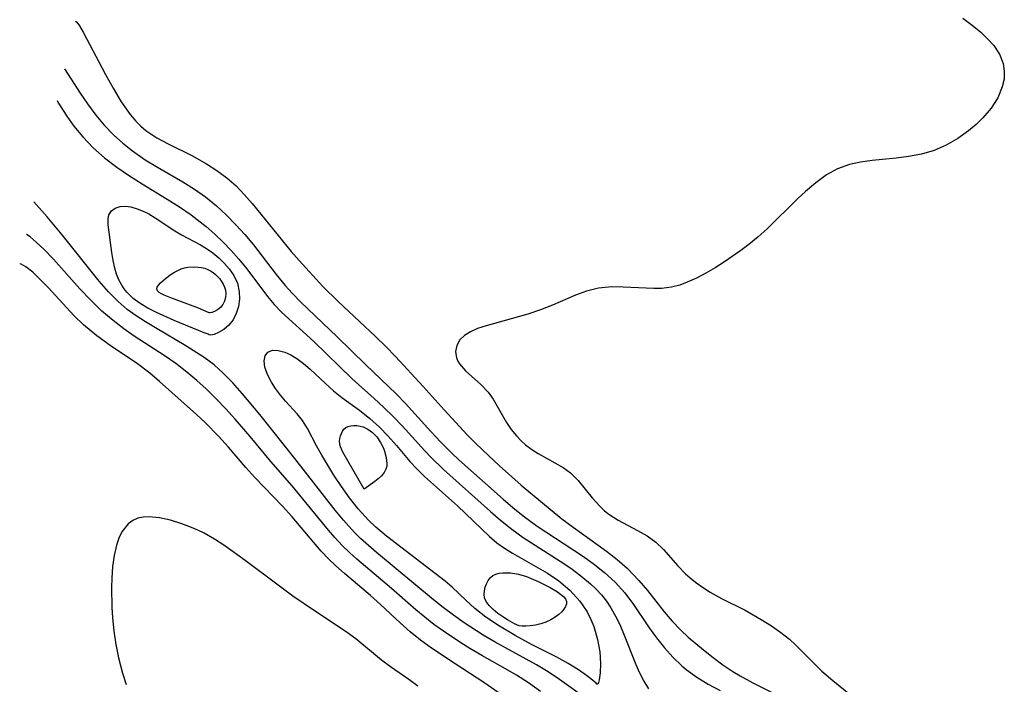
# Model space of a CAD drawing. Header units: metres. Extents: x 1073367 to 1082519, y 1569854 to 1574957.
# Tile 35 of 256: x 1073614 to 1073741, y 1573213 to 1573298. Entities that reach past the tile are written whole.
import ezdxf

# ---------------------------------------------------------------- set-up
doc = ezdxf.new("R2010")
doc.units = ezdxf.units.M
doc.layers.add('CGG_CurvaNivelLidar_v1', color=253, linetype='Continuous', lineweight=30)

msp = doc.modelspace()

# ---------------------------------------------------------------- linework, layer by layer
at = {"layer": 'CGG_CurvaNivelLidar_v1'}
for p, q in [((1073735.7327, 1573298.6043, 63.5), (1073736.9194, 1573297.704, 63.5)), ((1073621.2497, 1573298.2333, 63), (1073621.4338, 1573298.1185, 63)), ((1073621.4338, 1573298.1185, 63), (1073621.7676, 1573297.6347, 63)), ((1073621.7676, 1573297.6347, 63), (1073622.2313, 1573296.8303, 63)), ((1073736.9194, 1573297.704, 63.5), (1073738.0307, 1573296.7906, 63.5)), ((1073622.2313, 1573296.8303, 63), (1073625.1128, 1573291.3713, 63)), ((1073738.0307, 1573296.7906, 63.5), (1073738.9239, 1573295.9608, 63.5)), ((1073738.9239, 1573295.9608, 63.5), (1073739.7009, 1573295.0943, 63.5)), ((1073739.7009, 1573295.0943, 63.5), (1073740.4489, 1573293.9599, 63.5)), ((1073740.4489, 1573293.9599, 63.5), (1073740.9222, 1573292.7564, 63.5)), ((1073740.9222, 1573292.7564, 63.5), (1073741.0722, 1573291.7671, 63.5)), ((1073619.8341, 1573292.0759, 62.5), (1073621.8628, 1573288.9247, 62.5)), ((1073625.1128, 1573291.3713, 63), (1073626.0931, 1573289.5727, 63)), ((1073741.0722, 1573291.7671, 63.5), (1073741.0326, 1573290.7612, 63.5)), ((1073740.8158, 1573289.7576, 63.5), (1073740.224, 1573288.3609, 63.5)), ((1073741.0326, 1573290.7612, 63.5), (1073740.8158, 1573289.7576, 63.5)), ((1073621.8628, 1573288.9247, 62.5), (1073622.8015, 1573287.5567, 62.5)), ((1073626.0931, 1573289.5727, 63), (1073627.1491, 1573287.817, 63)), ((1073618.8997, 1573288.0112, 62), (1073618.9878, 1573287.8013, 62)), ((1073618.9878, 1573287.8013, 62), (1073619.2815, 1573287.2918, 62)), ((1073619.2815, 1573287.2918, 62), (1073620.1301, 1573285.9684, 62)), ((1073622.8015, 1573287.5567, 62.5), (1073623.89, 1573286.0994, 62.5)), ((1073627.1491, 1573287.817, 63), (1073628.2945, 1573286.201, 63)), ((1073740.224, 1573288.3609, 63.5), (1073739.3645, 1573287.0191, 63.5)), ((1073620.1301, 1573285.9684, 62), (1073621.0393, 1573284.7087, 62)), ((1073623.89, 1573286.0994, 62.5), (1073624.9689, 1573284.8078, 62.5)), ((1073628.2945, 1573286.201, 63), (1073629.0476, 1573285.3205, 63)), ((1073739.3645, 1573287.0191, 63.5), (1073738.2973, 1573285.7474, 63.5)), ((1073621.0393, 1573284.7087, 62), (1073622.1798, 1573283.3165, 62)), ((1073624.9689, 1573284.8078, 62.5), (1073626.159, 1573283.5618, 62.5)), ((1073629.0476, 1573285.3205, 63), (1073629.6956, 1573284.6776, 63)), ((1073629.6956, 1573284.6776, 63), (1073630.3164, 1573284.1506, 63)), ((1073737.4633, 1573284.9231, 63.5), (1073736.4577, 1573284.0688, 63.5)), ((1073738.2973, 1573285.7474, 63.5), (1073737.4633, 1573284.9231, 63.5)), ((1073626.159, 1573283.5618, 62.5), (1073627.3564, 1573282.485, 62.5)), ((1073630.3164, 1573284.1506, 63), (1073631.7512, 1573283.1995, 63)), ((1073736.4577, 1573284.0688, 63.5), (1073735.0676, 1573283.079, 63.5)), ((1073622.1798, 1573283.3165, 62), (1073623.5441, 1573281.8909, 62)), ((1073627.3564, 1573282.485, 62.5), (1073628.6115, 1573281.4986, 62.5)), ((1073631.7512, 1573283.1995, 63), (1073633.2212, 1573282.4302, 63)), ((1073633.2212, 1573282.4302, 63), (1073636.267, 1573280.92, 63)), ((1073733.5801, 1573282.2307, 63.5), (1073732.0042, 1573281.56, 63.5)), ((1073735.0676, 1573283.079, 63.5), (1073733.5801, 1573282.2307, 63.5)), ((1073623.5441, 1573281.8909, 62), (1073624.9992, 1573280.6142, 62)), ((1073628.6115, 1573281.4986, 62.5), (1073630.2553, 1573280.3628, 62.5)), ((1073636.267, 1573280.92, 63), (1073638.1566, 1573279.846, 63)), ((1073730.3778, 1573281.0989, 63.5), (1073728.6995, 1573280.7821, 63.5)), ((1073732.0042, 1573281.56, 63.5), (1073730.3778, 1573281.0989, 63.5)), ((1073624.9992, 1573280.6142, 62), (1073626.5837, 1573279.4117, 62)), ((1073630.2553, 1573280.3628, 62.5), (1073631.8499, 1573279.3851, 62.5)), ((1073638.1566, 1573279.846, 63), (1073639.4893, 1573278.9735, 63)), ((1073721.0879, 1573279.7454, 63.5), (1073719.5705, 1573279.2045, 63.5)), ((1073722.5288, 1573280.0491, 63.5), (1073721.0879, 1573279.7454, 63.5)), ((1073724.0171, 1573280.2421, 63.5), (1073722.5288, 1573280.0491, 63.5)), ((1073727.1185, 1573280.5645, 63.5), (1073724.0171, 1573280.2421, 63.5)), ((1073728.6995, 1573280.7821, 63.5), (1073727.1185, 1573280.5645, 63.5)), ((1073626.5837, 1573279.4117, 62), (1073628.231, 1573278.2902, 62)), ((1073628.231, 1573278.2902, 62), (1073629.8656, 1573277.2552, 62)), ((1073631.8499, 1573279.3851, 62.5), (1073635.1122, 1573277.5263, 62.5)), ((1073639.4893, 1573278.9735, 63), (1073640.7635, 1573278.0207, 63)), ((1073718.1169, 1573278.4009, 63.5), (1073716.7445, 1573277.3987, 63.5)), ((1073719.5705, 1573279.2045, 63.5), (1073718.1169, 1573278.4009, 63.5)), ((1073629.8656, 1573277.2552, 62), (1073633.091, 1573275.2952, 62)), ((1073635.1122, 1573277.5263, 62.5), (1073636.6003, 1573276.583, 62.5)), ((1073640.7635, 1573278.0207, 63), (1073641.9623, 1573276.9779, 63)), ((1073716.7445, 1573277.3987, 63.5), (1073715.4229, 1573276.2593, 63.5)), ((1073636.6003, 1573276.583, 62.5), (1073638.0355, 1573275.569, 62.5)), ((1073641.9623, 1573276.9779, 63), (1073643.0329, 1573275.8862, 63)), ((1073643.0329, 1573275.8862, 63), (1073644.047, 1573274.7302, 63)), ((1073715.4229, 1573276.2593, 63.5), (1073714.4523, 1573275.3483, 63.5)), ((1073617.5868, 1573272.9919, 62), (1073615.889, 1573274.9151, 62)), ((1073633.091, 1573275.2952, 62), (1073634.6532, 1573274.2936, 62)), ((1073638.0355, 1573275.569, 62.5), (1073639.4609, 1573274.4141, 62.5)), ((1073644.047, 1573274.7302, 63), (1073649.0757, 1573268.5159, 63)), ((1073714.4523, 1573275.3483, 63.5), (1073710.4973, 1573271.4464, 63.5)), ((1073625.4488, 1573272.6768, 61.5), (1073625.5554, 1573273.2714, 61.5)), ((1073625.5554, 1573273.2714, 61.5), (1073625.8775, 1573273.7641, 61.5)), ((1073625.8775, 1573273.7641, 61.5), (1073626.3844, 1573274.1291, 61.5)), ((1073626.3844, 1573274.1291, 61.5), (1073627.0316, 1573274.3386, 61.5)), ((1073627.0316, 1573274.3386, 61.5), (1073627.6876, 1573274.373, 61.5)), ((1073627.6876, 1573274.373, 61.5), (1073628.3996, 1573274.2801, 61.5)), ((1073628.3996, 1573274.2801, 61.5), (1073629.2178, 1573274.0509, 61.5)), ((1073629.2178, 1573274.0509, 61.5), (1073629.9659, 1573273.7459, 61.5)), ((1073629.9659, 1573273.7459, 61.5), (1073630.7177, 1573273.3636, 61.5)), ((1073630.7177, 1573273.3636, 61.5), (1073631.5529, 1573272.8666, 61.5)), ((1073634.6532, 1573274.2936, 62), (1073636.1694, 1573273.2355, 62)), ((1073636.1694, 1573273.2355, 62), (1073638.1016, 1573271.7434, 62)), ((1073639.4609, 1573274.4141, 62.5), (1073640.7459, 1573273.2092, 62.5)), ((1073640.7459, 1573273.2092, 62.5), (1073641.9429, 1573271.9805, 62.5)), ((1073619.5451, 1573270.6864, 62), (1073617.5868, 1573272.9919, 62)), ((1073625.4881, 1573271.9877, 61.5), (1073625.4488, 1573272.6768, 61.5)), ((1073625.9313, 1573268.3798, 61.5), (1073625.4881, 1573271.9877, 61.5)), ((1073631.5529, 1573272.8666, 61.5), (1073634.0758, 1573271.2017, 61.5)), ((1073641.9429, 1573271.9805, 62.5), (1073643.0976, 1573270.7056, 62.5)), ((1073615.391, 1573270.4337, 62.5), (1073614.9284, 1573270.7367, 62.5)), ((1073624.3049, 1573264.7027, 62), (1073619.5451, 1573270.6864, 62)), ((1073634.0758, 1573271.2017, 61.5), (1073634.9434, 1573270.6745, 61.5)), ((1073634.9434, 1573270.6745, 61.5), (1073637.3686, 1573269.3924, 61.5)), ((1073638.1016, 1573271.7434, 62), (1073639.2313, 1573270.7648, 62)), ((1073639.2313, 1573270.7648, 62), (1073640.3127, 1573269.7345, 62)), ((1073643.0976, 1573270.7056, 62.5), (1073644.2046, 1573269.3881, 62.5)), ((1073710.4973, 1573271.4464, 63.5), (1073709.3363, 1573270.4121, 63.5)), ((1073616.1832, 1573269.7499, 62.5), (1073615.391, 1573270.4337, 62.5)), ((1073617.2029, 1573268.7726, 62.5), (1073616.1832, 1573269.7499, 62.5)), ((1073637.3686, 1573269.3924, 61.5), (1073638.1504, 1573268.9337, 61.5)), ((1073640.3127, 1573269.7345, 62), (1073641.346, 1573268.6607, 62)), ((1073644.2046, 1573269.3881, 62.5), (1073647.1511, 1573265.5595, 62.5)), ((1073708.1329, 1573269.4291, 63.5), (1073707.0948, 1573268.6452, 63.5)), ((1073709.3363, 1573270.4121, 63.5), (1073708.1329, 1573269.4291, 63.5)), ((1073618.4047, 1573267.5228, 62.5), (1073617.2029, 1573268.7726, 62.5)), ((1073626.0938, 1573267.3715, 61.5), (1073625.9313, 1573268.3798, 61.5)), ((1073638.1504, 1573268.9337, 61.5), (1073638.9633, 1573268.3644, 61.5)), ((1073638.9633, 1573268.3644, 61.5), (1073639.725, 1573267.7294, 61.5)), ((1073641.346, 1573268.6607, 62), (1073642.3285, 1573267.5493, 62)), ((1073649.0757, 1573268.5159, 63), (1073650.1051, 1573267.3499, 63)), ((1073707.0948, 1573268.6452, 63.5), (1073704.9707, 1573267.1835, 63.5)), ((1073614.262, 1573266.9152, 63), (1073614.0551, 1573266.9379, 63)), ((1073614.8525, 1573266.5565, 63), (1073614.262, 1573266.9152, 63)), ((1073621.8316, 1573263.7113, 62.5), (1073618.4047, 1573267.5228, 62.5)), ((1073626.3221, 1573266.3675, 61.5), (1073626.0938, 1573267.3715, 61.5)), ((1073639.725, 1573267.7294, 61.5), (1073640.43, 1573267.0369, 61.5)), ((1073640.43, 1573267.0369, 61.5), (1073641.068, 1573266.2909, 61.5)), ((1073642.3285, 1573267.5493, 62), (1073643.339, 1573266.3048, 62)), ((1073650.1051, 1573267.3499, 63), (1073653.1657, 1573264.019, 63)), ((1073704.9707, 1573267.1835, 63.5), (1073703.7755, 1573266.4308, 63.5)), ((1073615.729, 1573265.8517, 63), (1073614.8525, 1573266.5565, 63)), ((1073616.3282, 1573265.3006, 63), (1073615.729, 1573265.8517, 63)), ((1073626.5629, 1573265.6076, 61.5), (1073626.3221, 1573266.3675, 61.5)), ((1073626.8654, 1573264.8723, 61.5), (1073626.5629, 1573265.6076, 61.5)), ((1073632.8521, 1573265.0399, 61), (1073633.6127, 1573265.587, 61)), ((1073633.6127, 1573265.587, 61), (1073634.02, 1573265.8418, 61)), ((1073634.02, 1573265.8418, 61), (1073634.8744, 1573266.2734, 61)), ((1073634.8744, 1573266.2734, 61), (1073635.3213, 1573266.4265, 61)), ((1073635.3213, 1573266.4265, 61), (1073635.7532, 1573266.5173, 61)), ((1073635.7532, 1573266.5173, 61), (1073636.6364, 1573266.5679, 61)), ((1073636.6364, 1573266.5679, 61), (1073637.5134, 1573266.4717, 61)), ((1073637.5134, 1573266.4717, 61), (1073637.9368, 1573266.3665, 61)), ((1073637.9368, 1573266.3665, 61), (1073638.3416, 1573266.2154, 61)), ((1073638.3416, 1573266.2154, 61), (1073638.6872, 1573266.0329, 61)), ((1073638.6872, 1573266.0329, 61), (1073639.0124, 1573265.8126, 61)), ((1073639.0124, 1573265.8126, 61), (1073639.3176, 1573265.5613, 61)), ((1073639.3176, 1573265.5613, 61), (1073639.8614, 1573264.9825, 61)), ((1073641.068, 1573266.2909, 61.5), (1073641.6702, 1573265.4216, 61.5)), ((1073643.339, 1573266.3048, 62), (1073646.0418, 1573262.7136, 62)), ((1073647.1511, 1573265.5595, 62.5), (1073648.3095, 1573264.1383, 62.5)), ((1073702.5759, 1573265.7319, 63.5), (1073701.3734, 1573265.1018, 63.5)), ((1073703.7755, 1573266.4308, 63.5), (1073702.5759, 1573265.7319, 63.5)), ((1073617.7555, 1573263.8369, 63), (1073616.3282, 1573265.3006, 63)), ((1073625.5204, 1573263.3189, 62), (1073624.3049, 1573264.7027, 62)), ((1073627.2338, 1573264.1718, 61.5), (1073626.8654, 1573264.8723, 61.5)), ((1073631.9702, 1573264.2058, 61), (1073632.2122, 1573264.4794, 61)), ((1073632.2122, 1573264.4794, 61), (1073632.8521, 1573265.0399, 61)), ((1073639.8614, 1573264.9825, 61), (1073640.3036, 1573264.3058, 61)), ((1073640.3036, 1573264.3058, 61), (1073640.4759, 1573263.9441, 61)), ((1073641.6702, 1573265.4216, 61.5), (1073642.1332, 1573264.4453, 61.5)), ((1073642.1332, 1573264.4453, 61.5), (1073642.388, 1573263.3421, 61.5)), ((1073700.1694, 1573264.5588, 63.5), (1073699.2014, 1573264.2042, 63.5)), ((1073701.3734, 1573265.1018, 63.5), (1073700.1694, 1573264.5588, 63.5)), ((1073621.0268, 1573260.2721, 63), (1073617.7555, 1573263.8369, 63)), ((1073623.2264, 1573262.2419, 62.5), (1073621.8316, 1573263.7113, 62.5)), ((1073626.7466, 1573262.0824, 62), (1073625.5204, 1573263.3189, 62)), ((1073627.538, 1573263.7036, 61.5), (1073627.2338, 1573264.1718, 61.5)), ((1073627.8799, 1573263.2625, 61.5), (1073627.538, 1573263.7036, 61.5)), ((1073628.7083, 1573262.4616, 61.5), (1073627.8799, 1573263.2625, 61.5)), ((1073631.7586, 1573263.697, 61), (1073631.8085, 1573263.9431, 61)), ((1073631.8485, 1573263.4701, 61), (1073631.7586, 1573263.697, 61)), ((1073631.8085, 1573263.9431, 61), (1073631.9702, 1573264.2058, 61)), ((1073632.0556, 1573263.2616, 61), (1073631.8485, 1573263.4701, 61)), ((1073632.3493, 1573263.0669, 61), (1073632.0556, 1573263.2616, 61)), ((1073632.7062, 1573262.8825, 61), (1073632.3493, 1573263.0669, 61)), ((1073640.4759, 1573263.9441, 61), (1073640.602, 1573263.5617, 61)), ((1073640.602, 1573263.5617, 61), (1073640.6529, 1573263.0928, 61)), ((1073640.6529, 1573263.0928, 61), (1073640.6089, 1573262.6024, 61)), ((1073642.388, 1573263.3421, 61.5), (1073642.4165, 1573262.379, 61.5)), ((1073648.3095, 1573264.1383, 62.5), (1073649.1985, 1573263.145, 62.5)), ((1073649.1985, 1573263.145, 62.5), (1073650.2976, 1573262.0217, 62.5)), ((1073653.1657, 1573264.019, 63), (1073655.1467, 1573262.0795, 63)), ((1073687.1906, 1573263.4215, 63.5), (1073685.7701, 1573262.8913, 63.5)), ((1073688.7405, 1573263.7999, 63.5), (1073687.1906, 1573263.4215, 63.5)), ((1073690.4221, 1573263.9572, 63.5), (1073688.7405, 1573263.7999, 63.5)), ((1073691.9004, 1573263.9484, 63.5), (1073690.4221, 1573263.9572, 63.5)), ((1073695.8573, 1573263.7464, 63.5), (1073691.9004, 1573263.9484, 63.5)), ((1073696.8514, 1573263.7679, 63.5), (1073695.8573, 1573263.7464, 63.5)), ((1073698.1345, 1573263.929, 63.5), (1073696.8514, 1573263.7679, 63.5)), ((1073699.2014, 1573264.2042, 63.5), (1073698.1345, 1573263.929, 63.5)), ((1073624.6704, 1573260.8446, 62.5), (1073623.2264, 1573262.2419, 62.5)), ((1073627.9248, 1573261.07, 62), (1073626.7466, 1573262.0824, 62)), ((1073629.5838, 1573261.8344, 61.5), (1073628.7083, 1573262.4616, 61.5)), ((1073630.5984, 1573261.2311, 61.5), (1073629.5838, 1573261.8344, 61.5)), ((1073633.5441, 1573262.5337, 61), (1073632.7062, 1573262.8825, 61)), ((1073637.1297, 1573261.2204, 61), (1073633.5441, 1573262.5337, 61)), ((1073640.474, 1573262.1221, 61), (1073640.2525, 1573261.6822, 61)), ((1073640.6089, 1573262.6024, 61), (1073640.474, 1573262.1221, 61)), ((1073642.4165, 1573262.379, 61.5), (1073642.2827, 1573261.4203, 61.5)), ((1073646.0418, 1573262.7136, 62), (1073646.8897, 1573261.6872, 62)), ((1073650.2976, 1573262.0217, 62.5), (1073655.0267, 1573257.54, 62.5)), ((1073655.1467, 1573262.0795, 63), (1073659.9569, 1573257.5628, 63)), ((1073685.7701, 1573262.8913, 63.5), (1073682.7963, 1573261.5994, 63.5)), ((1073626.0958, 1573259.6161, 62.5), (1073624.6704, 1573260.8446, 62.5)), ((1073629.0595, 1573260.2464, 62), (1073627.9248, 1573261.07, 62)), ((1073631.7059, 1573260.6575, 61.5), (1073630.5984, 1573261.2311, 61.5)), ((1073633.9696, 1573259.6376, 61.5), (1073631.7059, 1573260.6575, 61.5)), ((1073638.5, 1573260.6268, 61), (1073637.1297, 1573261.2204, 61)), ((1073638.6027, 1573260.6197, 61), (1073638.5, 1573260.6268, 61)), ((1073638.8526, 1573260.6804, 61), (1073638.6027, 1573260.6197, 61)), ((1073639.1967, 1573260.811, 61), (1073638.8526, 1573260.6804, 61)), ((1073639.5812, 1573261.0181, 61), (1073639.1967, 1573260.811, 61)), ((1073639.9515, 1573261.3102, 61), (1073639.5812, 1573261.0181, 61)), ((1073640.2525, 1573261.6822, 61), (1073639.9515, 1573261.3102, 61)), ((1073641.9971, 1573260.5118, 61.5), (1073641.5727, 1573259.6964, 61.5)), ((1073642.2827, 1573261.4203, 61.5), (1073641.9971, 1573260.5118, 61.5)), ((1073646.8897, 1573261.6872, 62), (1073647.8365, 1573260.7073, 62)), ((1073647.8365, 1573260.7073, 62), (1073651.9933, 1573256.9073, 62)), ((1073681.2577, 1573260.9856, 63.5), (1073679.6163, 1573260.4413, 63.5)), ((1073682.7963, 1573261.5994, 63.5), (1073681.2577, 1573260.9856, 63.5)), ((1073622.2677, 1573259.0697, 63), (1073621.0268, 1573260.2721, 63)), ((1073627.4962, 1573258.5378, 62.5), (1073626.0958, 1573259.6161, 62.5)), ((1073630.2989, 1573259.4461, 62), (1073629.0595, 1573260.2464, 62)), ((1073631.5659, 1573258.6836, 62), (1073630.2989, 1573259.4461, 62)), ((1073637.8606, 1573258.0611, 61.5), (1073633.9696, 1573259.6376, 61.5)), ((1073641.5727, 1573259.6964, 61.5), (1073641.0271, 1573259.0121, 61.5)), ((1073679.6163, 1573260.4413, 63.5), (1073674.2182, 1573258.9514, 63.5)), ((1073623.9961, 1573257.6522, 63), (1073622.2677, 1573259.0697, 63)), ((1073628.8127, 1573257.6256, 62.5), (1073627.4962, 1573258.5378, 62.5)), ((1073635.5022, 1573256.3711, 62), (1073631.5659, 1573258.6836, 62)), ((1073638.3577, 1573257.8511, 61.5), (1073637.8606, 1573258.0611, 61.5)), ((1073639.7201, 1573258.0867, 61.5), (1073639.1322, 1573257.8446, 61.5)), ((1073640.3799, 1573258.4719, 61.5), (1073639.7201, 1573258.0867, 61.5)), ((1073641.0271, 1573259.0121, 61.5), (1073640.3799, 1573258.4719, 61.5)), ((1073672.2137, 1573258.1748, 63.5), (1073671.4416, 1573257.6953, 63.5)), ((1073673.1253, 1573258.5813, 63.5), (1073672.2137, 1573258.1748, 63.5)), ((1073674.2182, 1573258.9514, 63.5), (1073673.1253, 1573258.5813, 63.5)), ((1073625.7436, 1573256.4061, 63), (1073623.9961, 1573257.6522, 63)), ((1073632.6902, 1573255.108, 62.5), (1073628.8127, 1573257.6256, 62.5)), ((1073638.5, 1573257.7624, 61.5), (1073638.3577, 1573257.8511, 61.5)), ((1073638.6993, 1573257.7366, 61.5), (1073638.5, 1573257.7624, 61.5)), ((1073639.1322, 1573257.8446, 61.5), (1073638.6993, 1573257.7366, 61.5)), ((1073651.9933, 1573256.9073, 62), (1073656.9274, 1573252.1015, 62)), ((1073655.0267, 1573257.54, 62.5), (1073658.6593, 1573253.9669, 62.5)), ((1073659.9569, 1573257.5628, 63), (1073661.2694, 1573256.2944, 63)), ((1073670.8473, 1573257.1322, 63.5), (1073670.4384, 1573256.4119, 63.5)), ((1073671.4416, 1573257.6953, 63.5), (1073670.8473, 1573257.1322, 63.5)), ((1073629.2319, 1573254.0415, 63), (1073625.7436, 1573256.4061, 63)), ((1073637.8566, 1573254.8679, 62), (1073635.5022, 1573256.3711, 62)), ((1073645.7296, 1573255.0808, 61.5), (1073646.0732, 1573255.5566, 61.5)), ((1073646.0732, 1573255.5566, 61.5), (1073646.6489, 1573255.7901, 61.5)), ((1073646.6489, 1573255.7901, 61.5), (1073647.3982, 1573255.7815, 61.5)), ((1073647.3982, 1573255.7815, 61.5), (1073648.26, 1573255.5522, 61.5)), ((1073648.26, 1573255.5522, 61.5), (1073649.0244, 1573255.2052, 61.5)), ((1073661.2694, 1573256.2944, 63), (1073662.52, 1573254.9847, 63)), ((1073670.4384, 1573256.4119, 63.5), (1073670.2864, 1573255.6289, 63.5)), ((1073670.2864, 1573255.6289, 63.5), (1073670.3898, 1573254.8354, 63.5)), ((1073634.1797, 1573254.069, 62.5), (1073632.6902, 1573255.108, 62.5)), ((1073639.1452, 1573253.9116, 62), (1073637.8566, 1573254.8679, 62)), ((1073645.6028, 1573254.4139, 61.5), (1073645.7296, 1573255.0808, 61.5)), ((1073645.6869, 1573253.6195, 61.5), (1073645.6028, 1573254.4139, 61.5)), ((1073649.0244, 1573255.2052, 61.5), (1073649.8094, 1573254.7348, 61.5)), ((1073649.8094, 1573254.7348, 61.5), (1073650.6734, 1573254.1007, 61.5)), ((1073662.52, 1573254.9847, 63), (1073666.0923, 1573251.1165, 63)), ((1073670.3898, 1573254.8354, 63.5), (1073670.5616, 1573254.4043, 63.5)), ((1073670.5616, 1573254.4043, 63.5), (1073670.7847, 1573254.0266, 63.5)), ((1073630.828, 1573252.8306, 63), (1073629.2319, 1573254.0415, 63)), ((1073635.6223, 1573252.9718, 62.5), (1073634.1797, 1573254.069, 62.5)), ((1073636.9253, 1573251.8788, 62.5), (1073635.6223, 1573252.9718, 62.5)), ((1073640.3051, 1573252.8485, 62), (1073639.1452, 1573253.9116, 62)), ((1073646.0086, 1573252.6739, 61.5), (1073645.6869, 1573253.6195, 61.5)), ((1073650.6734, 1573254.1007, 61.5), (1073651.5311, 1573253.3703, 61.5)), ((1073651.5311, 1573253.3703, 61.5), (1073653.5008, 1573251.493, 61.5)), ((1073658.6593, 1573253.9669, 62.5), (1073662.6493, 1573250.1339, 62.5)), ((1073670.7847, 1573254.0266, 63.5), (1073671.5586, 1573253.1425, 63.5)), ((1073671.5586, 1573253.1425, 63.5), (1073673.5452, 1573251.3952, 63.5)), ((1073632.0767, 1573251.7699, 63), (1073630.828, 1573252.8306, 63)), ((1073636.8736, 1573247.4985, 63), (1073632.0767, 1573251.7699, 63)), ((1073638.1212, 1573250.8066, 62.5), (1073636.9253, 1573251.8788, 62.5)), ((1073641.5373, 1573251.5755, 62), (1073640.3051, 1573252.8485, 62)), ((1073646.5221, 1573251.6832, 61.5), (1073646.0086, 1573252.6739, 61.5)), ((1073647.065, 1573250.8409, 61.5), (1073646.5221, 1573251.6832, 61.5)), ((1073656.9274, 1573252.1015, 62), (1073659.7785, 1573249.5909, 62)), ((1073639.4118, 1573249.5475, 62.5), (1073638.1212, 1573250.8066, 62.5)), ((1073642.7579, 1573250.2203, 62), (1073641.5373, 1573251.5755, 62)), ((1073647.6839, 1573250.0101, 61.5), (1073647.065, 1573250.8409, 61.5)), ((1073653.5008, 1573251.493, 61.5), (1073654.5459, 1573250.5621, 61.5)), ((1073654.5459, 1573250.5621, 61.5), (1073655.6296, 1573249.7214, 61.5)), ((1073666.0923, 1573251.1165, 63), (1073668.7989, 1573248.0999, 63)), ((1073673.5452, 1573251.3952, 63.5), (1073674.4989, 1573250.3837, 63.5)), ((1073674.4989, 1573250.3837, 63.5), (1073675.1296, 1573249.4831, 63.5)), ((1073640.6591, 1573248.2356, 62.5), (1073639.4118, 1573249.5475, 62.5)), ((1073645.0533, 1573247.4943, 62), (1073642.7579, 1573250.2203, 62)), ((1073648.3589, 1573249.2093, 61.5), (1073647.6839, 1573250.0101, 61.5)), ((1073649.8671, 1573247.5829, 61.5), (1073648.3589, 1573249.2093, 61.5)), ((1073655.6296, 1573249.7214, 61.5), (1073657.9069, 1573248.0658, 61.5)), ((1073659.7785, 1573249.5909, 62), (1073661.0317, 1573248.4314, 62)), ((1073662.6493, 1573250.1339, 62.5), (1073663.8452, 1573248.9141, 62.5)), ((1073675.1296, 1573249.4831, 63.5), (1073676.8524, 1573246.459, 63.5)), ((1073641.8728, 1573246.8856, 62.5), (1073640.6591, 1573248.2356, 62.5)), ((1073657.9069, 1573248.0658, 61.5), (1073659.206, 1573247.0123, 61.5)), ((1073661.0317, 1573248.4314, 62), (1073662.2572, 1573247.2271, 62)), ((1073663.8452, 1573248.9141, 62.5), (1073667.0941, 1573245.3132, 62.5)), ((1073668.7989, 1573248.0999, 63), (1073671.8005, 1573244.9078, 63)), ((1073638.0261, 1573246.4361, 63), (1073636.8736, 1573247.4985, 63)), ((1073643.776, 1573244.6623, 62.5), (1073641.8728, 1573246.8856, 62.5)), ((1073649.5379, 1573241.8562, 62), (1073645.0533, 1573247.4943, 62)), ((1073650.5578, 1573246.7183, 61.5), (1073649.8671, 1573247.5829, 61.5)), ((1073651.179, 1573245.7172, 61.5), (1073650.5578, 1573246.7183, 61.5)), ((1073659.206, 1573247.0123, 61.5), (1073660.4563, 1573245.8675, 61.5)), ((1073662.2572, 1573247.2271, 62), (1073663.3812, 1573246.0456, 62)), ((1073639.7101, 1573244.7227, 63), (1073638.0261, 1573246.4361, 63)), ((1073652.3284, 1573243.4885, 61.5), (1073651.179, 1573245.7172, 61.5)), ((1073655.5502, 1573245.0635, 61), (1073655.7006, 1573245.3558, 61)), ((1073655.7006, 1573245.3558, 61), (1073655.889, 1573245.6112, 61)), ((1073655.889, 1573245.6112, 61), (1073656.1197, 1573245.8161, 61)), ((1073656.1197, 1573245.8161, 61), (1073656.4311, 1573245.9726, 61)), ((1073656.4311, 1573245.9726, 61), (1073656.7855, 1573246.0626, 61)), ((1073656.7855, 1573246.0626, 61), (1073657.1676, 1573246.0975, 61)), ((1073657.1676, 1573246.0975, 61), (1073657.5651, 1573246.0833, 61)), ((1073657.5651, 1573246.0833, 61), (1073657.9671, 1573246.0209, 61)), ((1073657.9671, 1573246.0209, 61), (1073658.3637, 1573245.9063, 61)), ((1073658.3637, 1573245.9063, 61), (1073658.985, 1573245.598, 61)), ((1073658.985, 1573245.598, 61), (1073659.5583, 1573245.1752, 61)), ((1073660.4563, 1573245.8675, 61.5), (1073661.5808, 1573244.7091, 61.5)), ((1073663.3812, 1573246.0456, 62), (1073666.312, 1573242.8044, 62)), ((1073667.0941, 1573245.3132, 62.5), (1073668.3909, 1573243.92, 62.5)), ((1073676.8524, 1573246.459, 63.5), (1073677.4519, 1573245.5783, 63.5)), ((1073677.4519, 1573245.5783, 63.5), (1073678.1308, 1573244.7448, 63.5)), ((1073641.0048, 1573243.2813, 63), (1073639.7101, 1573244.7227, 63)), ((1073646.4544, 1573241.4587, 62.5), (1073643.776, 1573244.6623, 62.5)), ((1073655.3275, 1573244.0643, 61), (1073655.3605, 1573244.4096, 61)), ((1073655.3454, 1573243.7158, 61), (1073655.3275, 1573244.0643, 61)), ((1073655.3605, 1573244.4096, 61), (1073655.4363, 1573244.7451, 61)), ((1073655.4363, 1573244.7451, 61), (1073655.5502, 1573245.0635, 61)), ((1073659.5583, 1573245.1752, 61), (1073660.1109, 1573244.6105, 61)), ((1073660.1109, 1573244.6105, 61), (1073660.6113, 1573243.9059, 61)), ((1073661.5808, 1573244.7091, 61.5), (1073662.6538, 1573243.5013, 61.5)), ((1073671.8005, 1573244.9078, 63), (1073672.7564, 1573243.9107, 63)), ((1073678.1308, 1573244.7448, 63.5), (1073678.7462, 1573244.1135, 63.5)), ((1073678.7462, 1573244.1135, 63.5), (1073679.3164, 1573243.607, 63.5)), ((1073643.2383, 1573240.6658, 63), (1073641.0048, 1573243.2813, 63)), ((1073653.0177, 1573242.2465, 61.5), (1073652.3284, 1573243.4885, 61.5)), ((1073655.4247, 1573243.3575, 61), (1073655.3454, 1573243.7158, 61)), ((1073655.7217, 1573242.6472, 61), (1073655.4247, 1573243.3575, 61)), ((1073660.6113, 1573243.9059, 61), (1073660.9881, 1573243.1504, 61)), ((1073660.9881, 1573243.1504, 61), (1073661.1295, 1573242.7645, 61)), ((1073661.1295, 1573242.7645, 61), (1073661.3377, 1573241.9811, 61)), ((1073662.6538, 1573243.5013, 61.5), (1073664.3848, 1573241.463, 61.5)), ((1073666.312, 1573242.8044, 62), (1073667.0786, 1573241.9993, 62)), ((1073668.3909, 1573243.92, 62.5), (1073669.8391, 1573242.4864, 62.5)), ((1073672.7564, 1573243.9107, 63), (1073673.7933, 1573242.8901, 63)), ((1073673.7933, 1573242.8901, 63), (1073675.9351, 1573240.9047, 63)), ((1073679.3164, 1573243.607, 63.5), (1073680.1119, 1573243.0018, 63.5)), ((1073680.1119, 1573243.0018, 63.5), (1073680.9463, 1573242.4608, 63.5)), ((1073649.1944, 1573238.3139, 62.5), (1073646.4544, 1573241.4587, 62.5)), ((1073654.7519, 1573235.1569, 62), (1073649.5379, 1573241.8562, 62)), ((1073654.5899, 1573239.7032, 61.5), (1073653.0177, 1573242.2465, 61.5)), ((1073658.5, 1573237.8958, 61), (1073655.7217, 1573242.6472, 61)), ((1073661.3377, 1573241.9811, 61), (1073661.432, 1573241.2094, 61)), ((1073664.3848, 1573241.463, 61.5), (1073665.2832, 1573240.4822, 61.5)), ((1073667.0786, 1573241.9993, 62), (1073668.7388, 1573240.4307, 62)), ((1073669.8391, 1573242.4864, 62.5), (1073670.7254, 1573241.6604, 62.5)), ((1073670.7254, 1573241.6604, 62.5), (1073676.4109, 1573236.5958, 62.5)), ((1073680.9463, 1573242.4608, 63.5), (1073684.1551, 1573240.6804, 63.5)), ((1073644.3766, 1573239.3864, 63), (1073643.2383, 1573240.6658, 63)), ((1073661.2994, 1573240.4431, 61), (1073661.0561, 1573240.023, 61)), ((1073661.4142, 1573240.8345, 61), (1073661.2994, 1573240.4431, 61)), ((1073661.432, 1573241.2094, 61), (1073661.4142, 1573240.8345, 61)), ((1073665.2832, 1573240.4822, 61.5), (1073666.2603, 1573239.5318, 61.5)), ((1073668.7388, 1573240.4307, 62), (1073674.81, 1573235.0044, 62)), ((1073675.9351, 1573240.9047, 63), (1073678.7671, 1573238.3939, 63)), ((1073684.1551, 1573240.6804, 63.5), (1073685.1097, 1573240.0003, 63.5)), ((1073647.9738, 1573235.6815, 63), (1073644.3766, 1573239.3864, 63)), ((1073655.5761, 1573238.2211, 61.5), (1073654.5899, 1573239.7032, 61.5)), ((1073660.3124, 1573239.2227, 61), (1073659.8825, 1573238.8628, 61)), ((1073660.7152, 1573239.6129, 61), (1073660.3124, 1573239.2227, 61)), ((1073661.0561, 1573240.023, 61), (1073660.7152, 1573239.6129, 61)), ((1073666.2603, 1573239.5318, 61.5), (1073670.5486, 1573235.7339, 61.5)), ((1073685.1097, 1573240.0003, 63.5), (1073686.1148, 1573239.0152, 63.5)), ((1073686.1148, 1573239.0152, 63.5), (1073687.9171, 1573236.7673, 63.5)), ((1073653.8718, 1573232.5889, 62.5), (1073649.1944, 1573238.3139, 62.5)), ((1073656.6202, 1573236.7568, 61.5), (1073655.5761, 1573238.2211, 61.5)), ((1073659.8825, 1573238.8628, 61), (1073658.5, 1573237.8958, 61)), ((1073678.7671, 1573238.3939, 63), (1073684.0135, 1573234.0758, 63)), ((1073657.7367, 1573235.3401, 61.5), (1073656.6202, 1573236.7568, 61.5)), ((1073676.4109, 1573236.5958, 62.5), (1073677.6883, 1573235.4992, 62.5)), ((1073687.9171, 1573236.7673, 63.5), (1073688.8825, 1573235.6729, 63.5)), ((1073649.2028, 1573234.3236, 63), (1073647.9738, 1573235.6815, 63)), ((1073655.8129, 1573233.8717, 62), (1073654.7519, 1573235.1569, 62)), ((1073659.0661, 1573233.8823, 61.5), (1073657.7367, 1573235.3401, 61.5)), ((1073670.5486, 1573235.7339, 61.5), (1073674.6499, 1573231.771, 61.5)), ((1073677.6883, 1573235.4992, 62.5), (1073678.9963, 1573234.4445, 62.5)), ((1073688.8825, 1573235.6729, 63.5), (1073689.5082, 1573235.0915, 63.5)), ((1073689.5082, 1573235.0915, 63.5), (1073690.0649, 1573234.654, 63.5)), ((1073628.6354, 1573233.8397, 63.5), (1073628.0578, 1573233.4241, 63.5)), ((1073629.2848, 1573234.1254, 63.5), (1073628.6354, 1573233.8397, 63.5)), ((1073629.989, 1573234.2768, 63.5), (1073629.2848, 1573234.1254, 63.5)), ((1073630.7459, 1573234.3168, 63.5), (1073629.989, 1573234.2768, 63.5)), ((1073632.084, 1573234.1951, 63.5), (1073630.7459, 1573234.3168, 63.5)), ((1073633.5063, 1573233.8858, 63.5), (1073632.084, 1573234.1951, 63.5)), ((1073634.9777, 1573233.4238, 63.5), (1073633.5063, 1573233.8858, 63.5)), ((1073651.9882, 1573231, 63), (1073649.2028, 1573234.3236, 63)), ((1073657.2663, 1573232.2716, 62), (1073655.8129, 1573233.8717, 62)), ((1073660.0003, 1573232.997, 61.5), (1073659.0661, 1573233.8823, 61.5)), ((1073674.81, 1573235.0044, 62), (1073676.0659, 1573233.9018, 62)), ((1073676.0659, 1573233.9018, 62), (1073677.528, 1573232.7094, 62)), ((1073678.9963, 1573234.4445, 62.5), (1073680.8149, 1573233.1215, 62.5)), ((1073684.0135, 1573234.0758, 63), (1073685.456, 1573232.9859, 63)), ((1073690.0649, 1573234.654, 63.5), (1073691.2496, 1573233.8931, 63.5)), ((1073691.2496, 1573233.8931, 63.5), (1073693.7689, 1573232.5589, 63.5)), ((1073628.0578, 1573233.4241, 63.5), (1073627.2193, 1573232.3735, 63.5)), ((1073635.9953, 1573233.033, 63.5), (1073634.9777, 1573233.4238, 63.5)), ((1073637.0142, 1573232.5887, 63.5), (1073635.9953, 1573233.033, 63.5)), ((1073637.8423, 1573232.1868, 63.5), (1073637.0142, 1573232.5887, 63.5)), ((1073654.7388, 1573231.5929, 62.5), (1073653.8718, 1573232.5889, 62.5)), ((1073661.3919, 1573231.8147, 61.5), (1073660.0003, 1573232.997, 61.5)), ((1073677.528, 1573232.7094, 62), (1073679.013, 1573231.6688, 62)), ((1073680.8149, 1573233.1215, 62.5), (1073686.6671, 1573229.278, 62.5)), ((1073685.456, 1573232.9859, 63), (1073689.7743, 1573229.876, 63)), ((1073693.7689, 1573232.5589, 63.5), (1073694.9959, 1573231.8605, 63.5)), ((1073626.83, 1573231.5574, 63.5), (1073626.5271, 1573230.6443, 63.5)), ((1073627.2193, 1573232.3735, 63.5), (1073626.83, 1573231.5574, 63.5)), ((1073639.1956, 1573231.427, 63.5), (1073637.8423, 1573232.1868, 63.5)), ((1073640.5298, 1573230.5709, 63.5), (1073639.1956, 1573231.427, 63.5)), ((1073655.6406, 1573230.6331, 62.5), (1073654.7388, 1573231.5929, 62.5)), ((1073658.0317, 1573231.5192, 62), (1073657.2663, 1573232.2716, 62)), ((1073660.0826, 1573229.6964, 62), (1073658.0317, 1573231.5192, 62)), ((1073668.9397, 1573225.9957, 61.5), (1073661.3919, 1573231.8147, 61.5)), ((1073674.6499, 1573231.771, 61.5), (1073675.6097, 1573230.9676, 61.5)), ((1073679.013, 1573231.6688, 62), (1073683.777, 1573228.6152, 62)), ((1073694.9959, 1573231.8605, 63.5), (1073696.1285, 1573231.0564, 63.5)), ((1073626.5271, 1573230.6443, 63.5), (1073626.2343, 1573229.3279, 63.5)), ((1073643.1614, 1573228.6829, 63.5), (1073640.5298, 1573230.5709, 63.5)), ((1073652.9506, 1573229.8869, 63), (1073651.9882, 1573231, 63)), ((1073656.5809, 1573229.7225, 62.5), (1073655.6406, 1573230.6331, 62.5)), ((1073675.6097, 1573230.9676, 61.5), (1073676.5918, 1573230.2764, 61.5)), ((1073676.5918, 1573230.2764, 61.5), (1073677.6238, 1573229.6425, 61.5)), ((1073696.1285, 1573231.0564, 63.5), (1073697.1221, 1573230.1129, 63.5)), ((1073697.1221, 1573230.1129, 63.5), (1073698.96, 1573228.0009, 63.5)), ((1073626.2343, 1573229.3279, 63.5), (1073626.0403, 1573227.9114, 63.5)), ((1073653.8832, 1573228.8918, 63), (1073652.9506, 1573229.8869, 63)), ((1073654.8515, 1573227.9781, 63), (1073653.8832, 1573228.8918, 63)), ((1073657.5561, 1573228.8458, 62.5), (1073656.5809, 1573229.7225, 62.5)), ((1073662.0154, 1573225.069, 62.5), (1073657.5561, 1573228.8458, 62.5)), ((1073667.4272, 1573223.6042, 62), (1073660.0826, 1573229.6964, 62)), ((1073677.6238, 1573229.6425, 61.5), (1073682.1595, 1573227.0396, 61.5)), ((1073686.6671, 1573229.278, 62.5), (1073688.0553, 1573228.2941, 62.5)), ((1073689.7743, 1573229.876, 63), (1073691.1312, 1573228.8105, 63)), ((1073691.1312, 1573228.8105, 63), (1073692.4162, 1573227.6789, 63)), ((1073626.0403, 1573227.9114, 63.5), (1073625.9303, 1573226.4223, 63.5)), ((1073647.386, 1573225.4802, 63.5), (1073643.1614, 1573228.6829, 63.5)), ((1073655.9623, 1573227.0104, 63), (1073654.8515, 1573227.9781, 63)), ((1073683.777, 1573228.6152, 62), (1073685.1463, 1573227.6853, 62)), ((1073685.1463, 1573227.6853, 62), (1073686.4643, 1573226.7106, 62)), ((1073688.0553, 1573228.2941, 62.5), (1073689.5174, 1573227.1459, 62.5)), ((1073692.4162, 1573227.6789, 63), (1073693.9051, 1573226.124, 63)), ((1073698.96, 1573228.0009, 63.5), (1073699.9509, 1573226.9686, 63.5)), ((1073625.9303, 1573226.4223, 63.5), (1073625.8954, 1573225.1811, 63.5)), ((1073659.3192, 1573224.1783, 63), (1073655.9623, 1573227.0104, 63)), ((1073674.4914, 1573226.0918, 61), (1073674.7669, 1573226.4495, 61)), ((1073674.7669, 1573226.4495, 61), (1073675.1049, 1573226.7345, 61)), ((1073675.1049, 1573226.7345, 61), (1073675.4895, 1573226.9222, 61)), ((1073675.4895, 1573226.9222, 61), (1073675.923, 1573227.0402, 61)), ((1073675.923, 1573227.0402, 61), (1073676.3912, 1573227.1032, 61)), ((1073676.3912, 1573227.1032, 61), (1073677.3902, 1573227.0985, 61)), ((1073677.3902, 1573227.0985, 61), (1073678.423, 1573226.9389, 61)), ((1073678.423, 1573226.9389, 61), (1073679.4489, 1573226.626, 61)), ((1073679.4489, 1573226.626, 61), (1073680.9582, 1573225.9849, 61)), ((1073682.1595, 1573227.0396, 61.5), (1073683.5954, 1573226.0727, 61.5)), ((1073686.4643, 1573226.7106, 62), (1073687.7049, 1573225.6728, 62)), ((1073689.5174, 1573227.1459, 62.5), (1073690.8735, 1573225.9, 62.5)), ((1073699.9509, 1573226.9686, 63.5), (1073700.5658, 1573226.4258, 63.5)), ((1073700.5658, 1573226.4258, 63.5), (1073701.2186, 1573225.907, 63.5)), ((1073625.8954, 1573225.1811, 63.5), (1073625.948, 1573222.6257, 63.5)), ((1073649.2984, 1573224.0803, 63.5), (1073647.386, 1573225.4802, 63.5)), ((1073665.1416, 1573222.3345, 62.5), (1073662.0154, 1573225.069, 62.5)), ((1073669.8551, 1573225.2477, 61.5), (1073668.9397, 1573225.9957, 61.5)), ((1073671.6015, 1573223.5467, 61.5), (1073669.8551, 1573225.2477, 61.5)), ((1073674.0021, 1573224.7806, 61), (1073674.1072, 1573225.2409, 61)), ((1073674.1072, 1573225.2409, 61), (1073674.2718, 1573225.6831, 61)), ((1073674.2718, 1573225.6831, 61), (1073674.4914, 1573226.0918, 61)), ((1073680.9582, 1573225.9849, 61), (1073682.5019, 1573225.1897, 61)), ((1073682.5019, 1573225.1897, 61), (1073683.4334, 1573224.6278, 61)), ((1073683.5954, 1573226.0727, 61.5), (1073685.0083, 1573224.8625, 61.5)), ((1073687.7049, 1573225.6728, 62), (1073688.4346, 1573224.9754, 62)), ((1073688.4346, 1573224.9754, 62), (1073689.1119, 1573224.2372, 62)), ((1073690.8735, 1573225.9, 62.5), (1073692.1193, 1573224.5034, 62.5)), ((1073693.9051, 1573226.124, 63), (1073695.0271, 1573224.7923, 63)), ((1073701.2186, 1573225.907, 63.5), (1073702.1514, 1573225.2313, 63.5)), ((1073702.1514, 1573225.2313, 63.5), (1073703.1368, 1573224.5977, 63.5)), ((1073652.0734, 1573222.188, 63.5), (1073649.2984, 1573224.0803, 63.5)), ((1073660.5969, 1573223.0242, 63), (1073659.3192, 1573224.1783, 63)), ((1073673.9678, 1573224.3158, 61), (1073674.0021, 1573224.7806, 61)), ((1073674.0234, 1573223.8601, 61), (1073673.9678, 1573224.3158, 61)), ((1073674.2363, 1573223.3752, 61), (1073674.0234, 1573223.8601, 61)), ((1073683.4334, 1573224.6278, 61), (1073683.8415, 1573224.3378, 61)), ((1073683.8415, 1573224.3378, 61), (1073684.1886, 1573224.04, 61)), ((1073684.1886, 1573224.04, 61), (1073684.4498, 1573223.7317, 61)), ((1073684.4498, 1573223.7317, 61), (1073684.5908, 1573223.4091, 61)), ((1073685.0083, 1573224.8625, 61.5), (1073686.3009, 1573223.4357, 61.5)), ((1073689.1119, 1573224.2372, 62), (1073689.7401, 1573223.4376, 62)), ((1073692.1193, 1573224.5034, 62.5), (1073693.2503, 1573223.0077, 62.5)), ((1073695.0271, 1573224.7923, 63), (1073697.206, 1573222.0469, 63)), ((1073703.1368, 1573224.5977, 63.5), (1073704.5964, 1573223.7945, 63.5)), ((1073704.5964, 1573223.7945, 63.5), (1073707.6377, 1573222.2622, 63.5)), ((1073625.948, 1573222.6257, 63.5), (1073626.0344, 1573221.326, 63.5)), ((1073663.1328, 1573220.6353, 63), (1073660.5969, 1573223.0242, 63)), ((1073668.6987, 1573222.6083, 62), (1073667.4272, 1573223.6042, 62)), ((1073670.0355, 1573221.617, 62), (1073668.6987, 1573222.6083, 62)), ((1073672.7767, 1573222.4827, 61.5), (1073671.6015, 1573223.5467, 61.5)), ((1073674.1973, 1573221.3779, 61.5), (1073672.7767, 1573222.4827, 61.5)), ((1073674.6231, 1573222.8665, 61), (1073674.2363, 1573223.3752, 61)), ((1073675.138, 1573222.3554, 61), (1073674.6231, 1573222.8665, 61)), ((1073684.2512, 1573222.4051, 61), (1073683.9709, 1573222.0604, 61)), ((1073684.4629, 1573222.7483, 61), (1073684.2512, 1573222.4051, 61)), ((1073684.5852, 1573223.0847, 61), (1073684.4629, 1573222.7483, 61)), ((1073684.5908, 1573223.4091, 61), (1073684.5852, 1573223.0847, 61)), ((1073686.3009, 1573223.4357, 61.5), (1073687.2483, 1573222.0511, 61.5)), ((1073689.7401, 1573223.4376, 62), (1073690.3066, 1573222.5953, 62)), ((1073690.3066, 1573222.5953, 62), (1073690.919, 1573221.5226, 62)), ((1073693.2503, 1573223.0077, 62.5), (1073695.2682, 1573220.0174, 62.5)), ((1073626.0344, 1573221.326, 63.5), (1073626.218, 1573219.5887, 63.5)), ((1073656.1636, 1573219.4986, 63.5), (1073652.0734, 1573222.188, 63.5)), ((1073666.3112, 1573221.3553, 62.5), (1073665.1416, 1573222.3345, 62.5)), ((1073667.4927, 1573220.4416, 62.5), (1073666.3112, 1573221.3553, 62.5)), ((1073671.3961, 1573220.6602, 62), (1073670.0355, 1573221.617, 62)), ((1073675.9345, 1573220.2095, 61.5), (1073674.1973, 1573221.3779, 61.5)), ((1073675.7355, 1573221.8625, 61), (1073675.138, 1573222.3554, 61)), ((1073676.3708, 1573221.4079, 61), (1073675.7355, 1573221.8625, 61)), ((1073677.0002, 1573221.0108, 61), (1073676.3708, 1573221.4079, 61)), ((1073683.1356, 1573221.3598, 61), (1073682.5676, 1573221.0256, 61)), ((1073683.6118, 1573221.7125, 61), (1073683.1356, 1573221.3598, 61)), ((1073683.9709, 1573222.0604, 61), (1073683.6118, 1573221.7125, 61)), ((1073687.2483, 1573222.0511, 61.5), (1073687.7522, 1573221.0861, 61.5)), ((1073690.919, 1573221.5226, 62), (1073691.4613, 1573220.4138, 62)), ((1073697.206, 1573222.0469, 63), (1073698.2377, 1573220.8381, 63)), ((1073707.6377, 1573222.2622, 63.5), (1073709.6948, 1573221.0902, 63.5)), ((1073664.4396, 1573219.4786, 63), (1073663.1328, 1573220.6353, 63)), ((1073668.7069, 1573219.5659, 62.5), (1073667.4927, 1573220.4416, 62.5)), ((1073673.8572, 1573219.0618, 62), (1073671.3961, 1573220.6602, 62)), ((1073677.9519, 1573219.0148, 61.5), (1073675.9345, 1573220.2095, 61.5)), ((1073677.9019, 1573220.5221, 61), (1073677.0002, 1573221.0108, 61)), ((1073678.5, 1573220.2523, 61), (1073677.9019, 1573220.5221, 61)), ((1073678.8856, 1573220.2183, 61), (1073678.5, 1573220.2523, 61)), ((1073679.3457, 1573220.2232, 61), (1073678.8856, 1573220.2183, 61)), ((1073679.9241, 1573220.262, 61), (1073679.3457, 1573220.2232, 61)), ((1073680.5785, 1573220.3504, 61), (1073679.9241, 1573220.262, 61)), ((1073681.2664, 1573220.5051, 61), (1073680.5785, 1573220.3504, 61)), ((1073681.9354, 1573220.7335, 61), (1073681.2664, 1573220.5051, 61)), ((1073682.5676, 1573221.0256, 61), (1073681.9354, 1573220.7335, 61)), ((1073687.7522, 1573221.0861, 61.5), (1073688.1295, 1573220.164, 61.5)), ((1073688.1295, 1573220.164, 61.5), (1073688.6071, 1573218.4981, 61.5)), ((1073691.4613, 1573220.4138, 62), (1073691.9494, 1573219.2851, 62)), ((1073695.2682, 1573220.0174, 62.5), (1073696.2168, 1573218.6923, 62.5)), ((1073698.2377, 1573220.8381, 63), (1073699.3337, 1573219.6899, 63)), ((1073709.6948, 1573221.0902, 63.5), (1073711.0495, 1573220.2388, 63.5)), ((1073711.0495, 1573220.2388, 63.5), (1073712.2482, 1573219.4139, 63.5)), ((1073626.218, 1573219.5887, 63.5), (1073626.4766, 1573217.8574, 63.5)), ((1073657.4391, 1573218.5793, 63.5), (1073656.1636, 1573219.4986, 63.5)), ((1073660.7282, 1573215.827, 63.5), (1073657.4391, 1573218.5793, 63.5)), ((1073665.7782, 1573218.4108, 63), (1073664.4396, 1573219.4786, 63)), ((1073670.9759, 1573218.0509, 62.5), (1073668.7069, 1573219.5659, 62.5)), ((1073675.3774, 1573218.164, 62), (1073673.8572, 1573219.0618, 62)), ((1073680.085, 1573217.8695, 61.5), (1073677.9519, 1573219.0148, 61.5)), ((1073691.9494, 1573219.2851, 62), (1073693.5574, 1573215.2827, 62)), ((1073696.2168, 1573218.6923, 62.5), (1073697.2232, 1573217.416, 62.5)), ((1073699.3337, 1573219.6899, 63), (1073700.2761, 1573218.8153, 63)), ((1073700.2761, 1573218.8153, 63), (1073702.26, 1573217.1649, 63)), ((1073712.2482, 1573219.4139, 63.5), (1073713.3745, 1573218.5233, 63.5)), ((1073626.4766, 1573217.8574, 63.5), (1073626.8091, 1573216.1424, 63.5)), ((1073667.1669, 1573217.3965, 63), (1073665.7782, 1573218.4108, 63)), ((1073670.2114, 1573215.354, 63), (1073667.1669, 1573217.3965, 63)), ((1073672.1376, 1573217.3342, 62.5), (1073670.9759, 1573218.0509, 62.5)), ((1073673.6656, 1573216.4481, 62.5), (1073672.1376, 1573217.3342, 62.5)), ((1073680.7158, 1573215.2481, 62), (1073675.3774, 1573218.164, 62)), ((1073683.3585, 1573216.1979, 61.5), (1073680.085, 1573217.8695, 61.5)), ((1073688.6071, 1573218.4981, 61.5), (1073688.8735, 1573216.8836, 61.5)), ((1073697.2232, 1573217.416, 62.5), (1073698.2997, 1573216.2094, 62.5)), ((1073713.3745, 1573218.5233, 63.5), (1073714.1993, 1573217.7597, 63.5)), ((1073714.1993, 1573217.7597, 63.5), (1073716.6514, 1573215.2579, 63.5)), ((1073626.8091, 1573216.1424, 63.5), (1073627.3054, 1573214.1722, 63.5)), ((1073676.7388, 1573214.7235, 62.5), (1073673.6656, 1573216.4481, 62.5)), ((1073684.8204, 1573215.3937, 61.5), (1073683.3585, 1573216.1979, 61.5)), ((1073688.8735, 1573216.8836, 61.5), (1073688.9723, 1573215.4145, 61.5)), ((1073698.2997, 1573216.2094, 62.5), (1073699.4627, 1573215.0974, 62.5)), ((1073702.26, 1573217.1649, 63), (1073703.4994, 1573216.1902, 63)), ((1073703.4994, 1573216.1902, 63), (1073704.765, 1573215.2482, 63)), ((1073661.8804, 1573214.9759, 63.5), (1073660.7282, 1573215.827, 63.5)), ((1073664.2613, 1573213.346, 63.5), (1073661.8804, 1573214.9759, 63.5)), ((1073674.0776, 1573212.8748, 63), (1073670.2114, 1573215.354, 63)), ((1073682.2229, 1573214.312, 62), (1073680.7158, 1573215.2481, 62)), ((1073686.129, 1573214.5875, 61.5), (1073684.8204, 1573215.3937, 61.5)), ((1073688.9723, 1573215.4145, 61.5), (1073688.9446, 1573214.1821, 61.5)), ((1073693.5574, 1573215.2827, 62), (1073694.031, 1573214.201, 62)), ((1073699.4627, 1573215.0974, 62.5), (1073700.0353, 1573214.6218, 62.5)), ((1073704.765, 1573215.2482, 63), (1073706.0699, 1573214.3631, 63)), ((1073716.6514, 1573215.2579, 63.5), (1073717.514, 1573214.4325, 63.5)), ((1073627.3054, 1573214.1722, 63.5), (1073627.7747, 1573212.7116, 63.5)), ((1073678.1583, 1573213.8867, 62.5), (1073676.7388, 1573214.7235, 62.5)), ((1073679.6738, 1573212.9168, 62.5), (1073678.1583, 1573213.8867, 62.5)), ((1073683.6896, 1573213.3154, 62), (1073682.2229, 1573214.312, 62)), ((1073687.1895, 1573213.8594, 61.5), (1073686.129, 1573214.5875, 61.5)), ((1073687.9634, 1573213.269, 61.5), (1073687.1895, 1573213.8594, 61.5)), ((1073688.9446, 1573214.1821, 61.5), (1073688.829, 1573213.2748, 61.5)), ((1073694.031, 1573214.201, 62), (1073694.5634, 1573213.1017, 62)), ((1073700.0353, 1573214.6218, 62.5), (1073701.416, 1573213.6312, 62.5)), ((1073701.416, 1573213.6312, 62.5), (1073702.8813, 1573212.7452, 62.5)), ((1073706.0699, 1573214.3631, 63), (1073707.0018, 1573213.7954, 63)), ((1073707.0018, 1573213.7954, 63), (1073708.6408, 1573212.8973, 63)), ((1073717.514, 1573214.4325, 63.5), (1073718.9462, 1573213.1906, 63.5)), ((1073665.4307, 1573212.493, 63.5), (1073664.2613, 1573213.346, 63.5)), ((1073678.3393, 1573209.8587, 63), (1073674.0776, 1573212.8748, 63)), ((1073681.2536, 1573211.8053, 62.5), (1073679.6738, 1573212.9168, 62.5)), ((1073688.3651, 1573210.0043, 62), (1073683.6896, 1573213.3154, 62)), ((1073688.4102, 1573212.872, 61.5), (1073687.9634, 1573213.269, 61.5)), ((1073688.5, 1573212.7236, 61.5), (1073688.4102, 1573212.872, 61.5)), ((1073688.6222, 1573212.7298, 61.5), (1073688.5, 1573212.7236, 61.5)), ((1073688.7409, 1573212.945, 61.5), (1073688.6222, 1573212.7298, 61.5)), ((1073688.829, 1573213.2748, 61.5), (1073688.7409, 1573212.945, 61.5)), ((1073694.5634, 1573213.1017, 62), (1073695.1585, 1573212.1394, 62)), ((1073702.8813, 1573212.7452, 62.5), (1073704.4054, 1573211.9365, 62.5)), ((1073708.6408, 1573212.8973, 63), (1073713.4151, 1573210.4913, 63)), ((1073718.9462, 1573213.1906, 63.5), (1073722.8292, 1573210.0572, 63.5))]:
    msp.add_line(p, q, dxfattribs=at)

doc.saveas('drawing.dxf')
